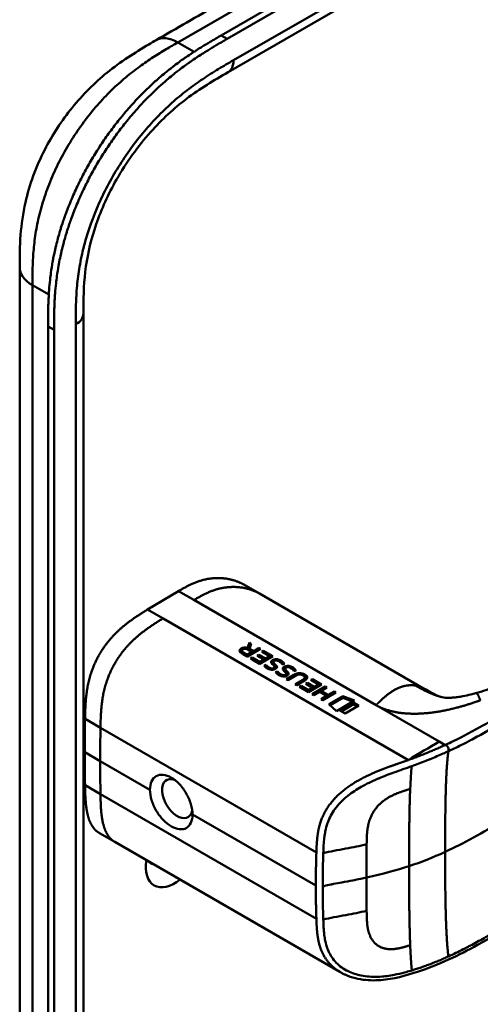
# Model space of a CAD drawing. Header units: millimetres. Extents: x 20 to 833, y 20 to 574.
# Tile 9 of 21: x 387 to 408, y 157 to 202. Entities that reach past the tile are written whole.
import ezdxf

# ---------------------------------------------------------------- set-up
doc = ezdxf.new("R2010")
doc.units = ezdxf.units.MM
doc.header["$LTSCALE"] = 2
doc.layers.add('Sichtbare Kanten(DIN)', color=7, linetype='Continuous', lineweight=50)
doc.layers.add('Sichtbare tangentiale Kanten(DIN)', color=7, linetype='Continuous', lineweight=50)

msp = doc.modelspace()

# ---------------------------------------------------------------- linework, layer by layer
at = {"layer": 'Sichtbare Kanten(DIN)'}
for p, q in [((396.053, 201.618), (441.003, 227.57)), ((441.277, 227.411), (396.327, 201.459)), ((437.352, 223.596), (396.361, 199.93)), ((396.361, 199.93), (396.361, 199.93)), ((386.821, 190.991), (386.821, 190.991)), ((389.738, 188.868), (389.738, 188.868)), ((389.738, 188.868), (389.738, 127)), ((388.122, 125.77), (388.122, 188.291)), ((388.397, 188.133), (388.397, 125.612)), ((397.797, 176.054), (397.09, 176.463)), ((392.68, 175.327), (394.094, 176.169)), ((397.797, 176.054), (405.315, 171.714)), ((392.68, 175.327), (393.387, 174.919)), ((393.387, 174.919), (404.621, 168.433)), ((397.252, 173.568), (397.337, 173.812)), ((397.255, 173.494), (397.338, 173.731)), ((397.337, 173.812), (397.338, 173.731)), ((397.337, 173.812), (397.427, 173.759)), ((397.338, 173.731), (397.404, 173.692)), ((397.427, 173.759), (397.346, 173.527)), ((397.245, 173.166), (396.971, 173.324)), ((396.99, 173.437), (396.991, 173.356)), ((397.053, 173.362), (397.238, 173.255)), ((397.054, 173.281), (397.239, 173.174)), ((397.238, 173.255), (397.45, 173.381)), ((397.238, 173.255), (397.239, 173.174)), ((397.239, 173.174), (397.452, 173.3)), ((397.841, 173.52), (397.245, 173.166)), ((397.252, 173.568), (397.253, 173.495)), ((397.45, 173.381), (397.265, 173.488)), ((397.346, 173.527), (397.347, 173.446)), ((397.346, 173.527), (397.523, 173.424)), ((397.347, 173.446), (397.524, 173.343)), ((397.45, 173.381), (397.452, 173.3)), ((397.523, 173.424), (397.762, 173.566)), ((397.523, 173.424), (397.524, 173.343)), ((397.524, 173.343), (397.763, 173.485)), ((397.693, 173.21), (397.765, 173.254)), ((397.994, 173.036), (397.693, 173.21)), ((397.762, 173.566), (397.841, 173.52)), ((397.762, 173.566), (397.763, 173.485)), ((397.762, 173.17), (397.767, 173.173)), ((397.763, 173.485), (397.772, 173.479)), ((397.765, 173.254), (398.067, 173.079)), ((397.765, 173.254), (397.767, 173.173)), ((397.767, 173.173), (398.068, 172.998)), ((398.41, 173.191), (397.813, 172.837)), ((397.915, 173.392), (397.988, 173.435)), ((398.258, 173.193), (397.915, 173.392)), ((397.985, 173.351), (397.989, 173.354)), ((397.988, 173.435), (398.41, 173.191)), ((397.988, 173.435), (397.989, 173.354)), ((397.989, 173.354), (398.341, 173.15)), ((398.067, 173.079), (398.258, 173.193)), ((398.258, 173.193), (398.26, 173.112)), ((397.396, 173.078), (397.469, 173.121)), ((397.813, 172.837), (397.396, 173.078)), ((397.466, 173.038), (397.47, 173.04)), ((397.469, 173.121), (397.47, 173.04)), ((397.469, 173.121), (397.808, 172.925)), ((397.47, 173.04), (397.809, 172.844)), ((397.808, 172.925), (397.994, 173.036)), ((397.808, 172.925), (397.809, 172.844)), ((397.809, 172.844), (397.995, 172.955)), ((397.994, 173.036), (397.995, 172.955)), ((398.011, 172.765), (398.102, 172.795)), ((398.061, 172.7), (398.103, 172.714)), ((398.067, 173.079), (398.068, 172.998)), ((398.068, 172.998), (398.26, 173.112)), ((398.102, 172.795), (398.103, 172.714)), ((398.441, 172.923), (398.442, 172.842)), ((398.441, 172.918), (398.442, 172.837)), ((398.476, 172.968), (398.473, 172.966)), ((398.491, 172.844), (398.492, 172.763)), ((398.492, 172.702), (398.491, 172.705)), ((398.522, 172.814), (398.523, 172.733)), ((398.329, 172.629), (398.334, 172.628)), ((398.494, 172.691), (398.495, 172.61)), ((398.541, 172.458), (398.632, 172.488)), ((398.591, 172.393), (398.634, 172.407)), ((398.632, 172.488), (398.634, 172.407)), ((398.859, 172.322), (398.865, 172.321)), ((398.971, 172.617), (398.972, 172.536)), ((398.972, 172.612), (398.973, 172.531)), ((399.006, 172.661), (399.004, 172.659)), ((399.022, 172.395), (399.021, 172.399)), ((399.022, 172.537), (399.023, 172.456)), ((399.025, 172.384), (399.026, 172.303)), ((399.032, 172.132), (399.375, 172.336)), ((399.053, 172.507), (399.054, 172.426)), ((399.102, 172.092), (399.376, 172.255)), ((399.459, 172.294), (399.111, 172.087)), ((399.806, 172.308), (399.804, 172.309)), ((399.111, 172.087), (399.032, 172.132)), ((399.435, 171.899), (399.783, 172.106)), ((399.514, 171.853), (399.435, 171.899)), ((399.505, 171.859), (399.784, 172.025)), ((399.857, 172.058), (399.514, 171.853)), ((399.632, 171.785), (399.705, 171.828)), ((399.705, 171.828), (400.044, 171.632)), ((399.705, 171.828), (399.706, 171.747)), ((399.881, 172.219), (399.882, 172.138)), ((399.929, 171.917), (400.002, 171.96)), ((400.231, 171.743), (399.929, 171.917)), ((399.999, 171.877), (400.003, 171.879)), ((400.002, 171.96), (400.003, 171.879)), ((400.002, 171.96), (400.303, 171.786)), ((400.003, 171.879), (400.304, 171.705)), ((400.646, 171.898), (400.05, 171.543)), ((400.152, 172.098), (400.225, 172.142)), ((400.495, 171.9), (400.152, 172.098)), ((400.215, 171.448), (400.811, 171.802)), ((400.222, 172.058), (400.226, 172.061)), ((400.225, 172.142), (400.646, 171.898)), ((400.225, 172.142), (400.226, 172.061)), ((400.226, 172.061), (400.578, 171.857)), ((400.303, 171.786), (400.495, 171.9)), ((400.304, 171.705), (400.496, 171.819)), ((400.495, 171.9), (400.496, 171.819)), ((400.811, 171.802), (400.89, 171.757)), ((400.811, 171.802), (400.812, 171.721)), ((400.05, 171.543), (399.632, 171.785)), ((399.702, 171.744), (399.706, 171.747)), ((399.706, 171.747), (400.045, 171.551)), ((400.044, 171.632), (400.231, 171.743)), ((400.044, 171.632), (400.045, 171.551)), ((400.045, 171.551), (400.232, 171.662)), ((400.293, 171.402), (400.215, 171.448)), ((400.231, 171.743), (400.232, 171.662)), ((400.285, 171.407), (400.812, 171.721)), ((400.553, 171.556), (400.293, 171.402)), ((400.303, 171.786), (400.304, 171.705)), ((400.877, 171.369), (400.553, 171.556)), ((400.618, 171.215), (400.877, 171.369)), ((400.89, 171.757), (400.627, 171.6)), ((400.627, 171.6), (400.952, 171.413)), ((400.627, 171.6), (400.628, 171.519)), ((400.628, 171.519), (400.953, 171.332)), ((401.293, 171.524), (400.696, 171.169)), ((400.812, 171.721), (400.821, 171.716)), ((400.877, 171.369), (400.878, 171.288)), ((400.952, 171.413), (401.214, 171.569)), ((400.952, 171.413), (400.953, 171.332)), ((400.953, 171.332), (401.215, 171.488)), ((400.982, 170.986), (401.61, 171.359)), ((401.214, 171.569), (401.293, 171.524)), ((401.214, 171.569), (401.215, 171.488)), ((401.215, 171.488), (401.224, 171.483)), ((401.61, 171.359), (402.148, 171.158)), ((401.61, 171.359), (401.611, 171.278)), ((407.697, 171.492), (407.697, 171.492)), ((400.696, 171.169), (400.618, 171.215)), ((400.688, 171.174), (400.878, 171.288)), ((401.331, 170.673), (400.982, 170.986)), ((401.037, 170.937), (401.611, 171.278)), ((402.148, 171.158), (401.331, 170.673)), ((401.487, 170.695), (402.112, 171.067)), ((401.556, 170.655), (402.113, 170.986)), ((401.611, 171.278), (402.065, 171.109)), ((402.35, 170.929), (401.725, 170.558)), ((402.112, 171.067), (402.113, 170.986)), ((402.112, 171.067), (402.35, 170.929)), ((402.113, 170.986), (402.281, 170.889)), ((401.725, 170.558), (401.487, 170.695)), ((401.519, 166.933), (401.519, 166.933)), ((391.176, 164.682), (390.469, 165.09)), ((391.176, 164.682), (401.486, 158.729)), ((400.703, 161.83), (400.703, 161.83)), ((401.486, 158.729), (401.486, 158.729))]:
    msp.add_line(p, q, dxfattribs=at)
for centre, major_axis, ratio, start_param, end_param in [((397.186, 173.232), (-0.314, 0.224), 0.867096, 5.088467, 5.919275), ((397.188, 173.151), (-0.314, 0.224), 0.867096, 5.753826, 5.919275), ((397.46, 173.415), (-0.47, 0.025), 0.306845, 5.8521, 6.824844), ((397.461, 173.334), (-0.47, 0.025), 0.306845, 0.02028, 0.541659), ((398.69, 172.683), (-0.239, 0.267), 0.619495, 5.625764, 6.147151), ((398.475, 172.698), (-0.0114, 0.0283), 0.581092, 4.323657, 4.631736), ((397.944, 173.16), (-0.482, 0.52), 0.283399, 2.674667, 2.735626), ((398.319, 172.817), (-0.167, 0.152), 0.729766, 2.233297, 2.693591), ((398.441, 172.894), (-0.514, 0.56), 0.272377, 2.69527, 2.754411), ((398.849, 172.512), (-0.167, 0.154), 0.73052, 2.242303, 2.700135), ((399.22, 172.376), (-0.239, 0.267), 0.619816, 5.625026, 6.146719), ((399.005, 172.391), (-0.0114, 0.0283), 0.581092, 4.323657, 4.631736), ((399.553, 171.299), (0.157, 1.112), 0.63156, 6.033796, 6.75226), ((399.554, 171.218), (0.157, 1.112), 0.63156, 0.331858, 0.469074), ((390.787, 171.788), (9.094, 0.433), 0.080576, 6.132809, 6.407742), ((399.554, 171.218), (0.157, 1.112), 0.63156, 6.033796, 6.131298), ((398.086, 172.148), (1.904, 0.072), 0.219647, 5.899786, 6.618126), ((398.087, 172.067), (1.904, 0.072), 0.219647, 0.091668, 0.33494), ((390.788, 171.707), (9.094, 0.433), 0.080576, 6.132809, 6.280449), ((450.165, 203.642), (-42.685, -73.933), 0.57735, 5.475963, 5.497787), ((450.171, 203.646), (-42.69, -73.941), 0.57735, 5.497783, 5.519608), ((394.037, 166.665), (0.492, -0.852), 0.57735, 2.535836, 6.884393), ((393.912, 164.302), (-0.93, -1.611), 0.57735, 5.305464, 7.260907), ((393.346, 164.629), (-0.53, -0.918), 0.57735, 6.086577, 6.479794)]:
    msp.add_ellipse(centre, major_axis=major_axis, ratio=ratio, start_param=start_param, end_param=end_param, dxfattribs=at)
for points, degree, knots in [([(393.064, 201.395), (394.007, 201.939), (394.95, 202.484), (397.024, 203.681), (398.155, 204.334), (400.644, 205.771), (402.002, 206.555), (404.989, 208.28), (406.618, 209.22), (410.202, 211.29), (412.157, 212.418), (416.458, 214.901), (418.804, 216.256), (423.966, 219.236), (426.781, 220.861), (431.082, 223.345), (432.568, 224.203), (434.055, 225.061)], 3, [0.000002, 0.000002, 0.000002, 0.000002, 1, 1, 2.2, 2.2, 3.64, 3.64, 5.368, 5.368, 7.4416, 7.4416, 9.92992, 9.92992, 12.915904, 12.915904, 14.492315, 14.492315, 14.492315, 14.492315]), ([(388.122, 188.291), (388.122, 188.389), (388.122, 188.584), (388.124, 188.831), (388.128, 189.08), (388.132, 189.282), (388.142, 189.537), (388.153, 189.743), (388.174, 190.055), (388.203, 190.372), (388.256, 190.803), (388.308, 191.131), (388.369, 191.463), (388.415, 191.686), (388.479, 191.966), (388.536, 192.192), (388.613, 192.475), (388.68, 192.703), (388.788, 193.044), (388.907, 193.386), (389.103, 193.899), (389.296, 194.352), (389.561, 194.913), (389.789, 195.355), (390.095, 195.899), (390.354, 196.324), (390.696, 196.843), (390.982, 197.246), (391.354, 197.732), (391.662, 198.107), (392.019, 198.511), (392.262, 198.77), (392.508, 199.02), (392.674, 199.182), (392.925, 199.419), (393.179, 199.646), (393.52, 199.934), (393.778, 200.139), (394.036, 200.334), (394.209, 200.46), (394.425, 200.612), (394.598, 200.729), (394.813, 200.871), (394.986, 200.982), (395.244, 201.142), (395.587, 201.348), (395.884, 201.52), (396.053, 201.618)], 3, [-0.9999979, -0.9999979, -0.9999979, -0.9999979, -0.9791648, -0.9583317, -0.9479152, -0.9270821, -0.9166655, -0.8958324, -0.8854159, -0.8541662, -0.8333331, -0.8020835, -0.791667, -0.7708339, -0.7604173, -0.7395842, -0.7291677, -0.7083346, -0.697918, -0.6666684, -0.6458353, -0.6041691, -0.583336, -0.5416699, -0.5208368, -0.4791706, -0.4583375, -0.4166713, -0.3958382, -0.354172, -0.3333389, -0.3020893, -0.2916727, -0.2708397, -0.2604231, -0.2291735, -0.2083404, -0.1770907, -0.1666742, -0.1458411, -0.1354246, -0.1145915, -0.1041749, -0.0833418, -0.0729253, -0.0416756, -0.0000095, -0.0000095, -0.0000095, -0.0000095]), ([(386.821, 190.991), (386.821, 191.465), (386.822, 191.967), (386.899, 192.966), (386.969, 193.466), (387.265, 194.774), (387.568, 195.604), (388.317, 197.061), (388.748, 197.718), (389.71, 198.905), (390.254, 199.445), (391.441, 200.416), (392.1, 200.833), (392.841, 201.266), (392.953, 201.331), (393.064, 201.395)], 3, [0, 0, 0, 0, 0.436896, 0.436896, 0.842838, 0.842838, 1.49715, 1.49715, 2.073353, 2.073353, 2.662039, 2.662039, 3.316728, 3.316728, 3.434626, 3.434626, 3.434626, 3.434626]), ([(396.327, 201.459), (396.158, 201.362), (395.861, 201.19), (395.518, 200.984), (395.26, 200.823), (395.088, 200.713), (394.872, 200.571), (394.699, 200.453), (394.483, 200.301), (394.311, 200.176), (394.052, 199.98), (393.794, 199.776), (393.453, 199.488), (393.199, 199.261), (392.948, 199.024), (392.782, 198.862), (392.536, 198.611), (392.293, 198.353), (391.936, 197.949), (391.628, 197.574), (391.256, 197.087), (390.97, 196.684), (390.629, 196.166), (390.369, 195.74), (390.063, 195.197), (389.835, 194.754), (389.571, 194.194), (389.377, 193.741), (389.181, 193.228), (389.063, 192.886), (388.954, 192.544), (388.888, 192.317), (388.81, 192.034), (388.754, 191.808), (388.69, 191.527), (388.644, 191.304), (388.582, 190.973), (388.53, 190.644), (388.477, 190.214), (388.448, 189.897), (388.427, 189.584), (388.416, 189.378), (388.407, 189.123), (388.402, 188.922), (388.398, 188.673), (388.397, 188.426), (388.397, 188.23), (388.397, 188.133)], 3, [0.0000095, 0.0000095, 0.0000095, 0.0000095, 0.0416756, 0.0729253, 0.0833418, 0.1041749, 0.1145915, 0.1354246, 0.1458411, 0.1666742, 0.1770907, 0.2083404, 0.2291735, 0.2604231, 0.2708397, 0.2916727, 0.3020893, 0.3333389, 0.354172, 0.3958382, 0.4166713, 0.4583375, 0.4791706, 0.5208368, 0.5416699, 0.583336, 0.6041691, 0.6458353, 0.6666684, 0.697918, 0.7083346, 0.7291677, 0.7395842, 0.7604173, 0.7708339, 0.791667, 0.8020835, 0.8333331, 0.8541662, 0.8854159, 0.8958324, 0.9166655, 0.9270821, 0.9479152, 0.9583317, 0.9791648, 0.9999979, 0.9999979, 0.9999979, 0.9999979]), ([(396.361, 199.93), (395.713, 199.556), (395.081, 199.182), (393.896, 198.282), (393.336, 197.772), (392.241, 196.547), (391.701, 195.798), (390.879, 194.354), (390.559, 193.652), (390.098, 192.31), (389.943, 191.656), (389.76, 190.379), (389.74, 189.755), (389.738, 189.041), (389.738, 188.955), (389.738, 188.868)], 3, [0, 0, 0, 0, 0.687972, 0.687972, 1.303815, 1.303815, 1.980815, 1.980815, 2.549977, 2.549977, 3.091619, 3.091619, 3.672364, 3.672364, 3.752207, 3.752207, 3.752207, 3.752207]), ([(386.821, 129.122), (386.821, 140.009), (386.821, 150.896), (386.821, 171.518), (386.821, 181.254), (386.821, 190.991)], 3, [0, 0, 0, 0, 10, 10, 18.943141, 18.943141, 18.943141, 18.943141]), ([(448.329, 185.791), (448.329, 185.791), (448.329, 185.79), (448.329, 185.789), (448.33, 185.789), (448.33, 185.788), (448.33, 185.787), (448.33, 185.786), (448.33, 185.785), (448.331, 185.784), (448.331, 185.783), (448.331, 185.78), (448.331, 185.779), (448.332, 185.775), (448.332, 185.773), (448.334, 185.766), (448.334, 185.762), (448.337, 185.748), (448.338, 185.739), (448.344, 185.704), (448.347, 185.68), (448.36, 185.585), (448.366, 185.518), (448.38, 185.251), (448.364, 185.059), (448.25, 184.499), (448.079, 184.14), (447.562, 183.43), (447.191, 183.078), (446.223, 182.34), (445.588, 181.966), (443.395, 180.687), (441.834, 179.78), (435.592, 176.145), (430.911, 173.419), (422.719, 168.648), (419.208, 166.603), (413.063, 163.026), (410.498, 161.455), (406.937, 159.501), (406.026, 159.057), (404.494, 158.555), (403.929, 158.401), (403.046, 158.331), (402.732, 158.339), (402.269, 158.417), (402.111, 158.457), (401.879, 158.538), (401.801, 158.569), (401.686, 158.622), (401.648, 158.641), (401.589, 158.671), (401.57, 158.682), (401.54, 158.698), (401.53, 158.704), (401.514, 158.713), (401.509, 158.716), (401.5, 158.721), (401.498, 158.722), (401.493, 158.725), (401.492, 158.726), (401.489, 158.727), (401.487, 158.728), (401.486, 158.729)], 3, [0, 0, 0, 0, 0.000812, 0.000812, 0.001159, 0.001159, 0.001709, 0.001709, 0.00226, 0.00226, 0.00297, 0.00297, 0.004051, 0.004051, 0.005946, 0.005946, 0.009784, 0.009784, 0.018899, 0.018899, 0.044942, 0.044942, 0.123041, 0.123041, 0.357876, 0.357876, 0.819393, 0.819393, 1.341428, 1.341428, 2.016287, 2.016287, 3.678544, 3.678544, 8.665313, 8.665313, 12.405389, 12.405389, 15.210451, 15.210451, 16.085372, 16.085372, 16.55485, 16.55485, 16.809473, 16.809473, 16.944798, 16.944798, 17.014076, 17.014076, 17.049094, 17.049094, 17.066817, 17.066817, 17.075861, 17.075861, 17.080537, 17.080537, 17.082986, 17.082986, 17.084274, 17.084274, 17.085621, 17.085621, 17.085621, 17.085621]), ([(397.09, 176.463), (396.925, 176.558), (396.399, 176.787), (395.775, 176.853), (395.1, 176.742), (394.546, 176.43), (394.094, 176.169)], 5, [0.4967795, 0.4967795, 0.4967795, 0.4967795, 0.4967795, 0.4967795, 0.6666667, 1, 1, 1, 1, 1, 1]), ([(407.697, 171.492), (408.019, 171.58), (408.325, 171.686), (409.043, 171.964), (409.444, 172.146), (410.687, 172.761), (411.449, 173.236), (412.255, 173.697)], 3, [0, 0, 0, 0, 0.257742, 0.257742, 0.636588, 0.636588, 1.488142, 1.488142, 1.488142, 1.488142]), ([(399.804, 172.309), (399.794, 172.315), (399.784, 172.32), (399.752, 172.335), (399.729, 172.342), (399.682, 172.351), (399.66, 172.353), (399.613, 172.351), (399.59, 172.347), (399.527, 172.33), (399.49, 172.312), (399.459, 172.294)], 3, [-0.09871822, -0.09871822, -0.09871822, -0.09871822, -0.08841169, -0.08841169, -0.06862142, -0.06862142, -0.05132957, -0.05132957, -0.03330955, -0.03330955, 0, 0, 0, 0]), ([(405.324, 171.709), (405.446, 171.639), (405.553, 171.577), (405.744, 171.474), (405.826, 171.434), (406.006, 171.355), (406.087, 171.328), (406.173, 171.307)], 3, [0, 0, 0, 0, 0.1284427, 0.1284427, 0.2652531, 0.2652531, 0.4733811, 0.4733811, 0.4733811, 0.4733811]), ([(406.173, 171.307), (406.241, 171.291), (406.259, 171.288), (406.336, 171.282), (406.368, 171.28), (406.442, 171.28), (406.474, 171.28), (406.558, 171.283), (406.615, 171.287), (406.736, 171.298), (406.8, 171.305), (406.947, 171.326), (407.032, 171.34), (407.24, 171.379), (407.364, 171.407), (407.557, 171.454), (407.627, 171.473), (407.697, 171.492)], 3, [0, 0, 0, 0, 0.1743179, 0.1743179, 0.2462745, 0.2462745, 0.2848204, 0.2848204, 0.3367602, 0.3367602, 0.387016, 0.387016, 0.4510804, 0.4510804, 0.5461058, 0.5461058, 0.6016777, 0.6016777, 0.6016777, 0.6016777]), ([(392.785, 167.066), (392.785, 167.066), (392.785, 167.066), (392.785, 167.207), (392.81, 167.343), (392.912, 167.562), (392.989, 167.645), (393.164, 167.743), (393.274, 167.766), (393.515, 167.741), (393.645, 167.694), (393.766, 167.624), (393.888, 167.554), (394.017, 167.451), (394.255, 167.199), (394.364, 167.05), (394.535, 166.751), (394.609, 166.581), (394.708, 166.247), (394.732, 166.082), (394.732, 165.942), (394.732, 165.942), (394.732, 165.942)], 3, [1.55009, 1.55009, 1.55009, 1.55009, 1.550123, 1.550123, 1.679687, 1.679687, 1.809251, 1.809251, 1.938041, 1.938041, 2.066832, 2.066832, 2.066832, 2.195892, 2.195892, 2.324951, 2.324951, 2.454246, 2.454246, 2.58354, 2.58354, 2.583573, 2.583573, 2.583573, 2.583573]), ([(392.785, 167.066), (392.785, 166.925), (392.81, 166.761), (392.912, 166.428), (392.989, 166.259), (393.164, 165.962), (393.274, 165.815), (393.515, 165.565), (393.645, 165.463), (393.888, 165.323), (394.017, 165.275), (394.255, 165.249), (394.364, 165.271), (394.535, 165.367), (394.609, 165.449), (394.708, 165.665), (394.732, 165.801), (394.732, 165.942)], 3, [-1.550092, -1.550092, -1.550092, -1.550092, -1.420561, -1.420561, -1.290997, -1.290997, -1.162206, -1.162206, -1.033415, -1.033415, -0.904355, -0.904355, -0.775296, -0.775296, -0.646001, -0.646001, -0.51674, -0.51674, -0.51674, -0.51674])]:
    msp.add_open_spline(points, degree=degree, knots=knots, dxfattribs=at)
for points, degree in [([(392.68, 175.327), (391.558, 174.635), (390.653, 174.02), (389.883, 172.7), (389.838, 171.63), (389.813, 170.32)], 5), ([(396.971, 173.324), (396.882, 173.379), (396.834, 173.463), (396.962, 173.539)], 3), ([(396.896, 173.396), (396.907, 173.417), (396.929, 173.438), (396.963, 173.458)], 3), ([(397.265, 173.488), (397.209, 173.521), (397.123, 173.549), (397.036, 173.498)], 3), ([(398.028, 172.737), (398.022, 172.745), (398.011, 172.765), (398.011, 172.765)], 3), ([(398.11, 172.658), (398.084, 172.677), (398.05, 172.707), (398.028, 172.737)], 3), ([(398.102, 172.795), (398.102, 172.795), (398.145, 172.741), (398.167, 172.72)], 3), ([(398.103, 172.714), (398.103, 172.714), (398.146, 172.66), (398.168, 172.639)], 3), ([(398.167, 172.72), (398.206, 172.681), (398.251, 172.654), (398.308, 172.635)], 3), ([(398.333, 172.921), (398.329, 172.945), (398.341, 172.97), (398.374, 172.996)], 3), ([(398.42, 172.79), (398.361, 172.845), (398.338, 172.883), (398.333, 172.921)], 3), ([(398.344, 172.883), (398.352, 172.894), (398.362, 172.905), (398.375, 172.915)], 3), ([(398.374, 172.996), (398.426, 173.036), (398.506, 173.059), (398.612, 173.045)], 3), ([(398.375, 172.915), (398.397, 172.932), (398.425, 172.946), (398.458, 172.955)], 3), ([(398.491, 172.705), (398.482, 172.727), (398.46, 172.754), (398.42, 172.79)], 3), ([(398.421, 172.628), (398.464, 172.639), (398.496, 172.666), (398.494, 172.693)], 3), ([(398.473, 172.966), (398.448, 172.951), (398.439, 172.938), (398.441, 172.918)], 3), ([(398.441, 172.918), (398.445, 172.899), (398.461, 172.875), (398.491, 172.844)], 3), ([(398.442, 172.842), (398.442, 172.841), (398.442, 172.839), (398.442, 172.837)], 3), ([(398.442, 172.837), (398.446, 172.818), (398.462, 172.794), (398.492, 172.763)], 3), ([(398.491, 172.844), (398.496, 172.84), (398.522, 172.815), (398.522, 172.814)], 3), ([(398.492, 172.763), (398.497, 172.759), (398.523, 172.734), (398.523, 172.733)], 3), ([(398.522, 172.814), (398.561, 172.779), (398.582, 172.751), (398.595, 172.725)], 3), ([(398.523, 172.733), (398.559, 172.7), (398.58, 172.674), (398.593, 172.65)], 3), ([(398.595, 172.725), (398.615, 172.685), (398.607, 172.642), (398.54, 172.603)], 3), ([(398.778, 172.892), (398.723, 172.941), (398.665, 172.974), (398.602, 172.985)], 3), ([(398.612, 173.045), (398.672, 173.037), (398.729, 173.017), (398.785, 172.984)], 3), ([(398.724, 172.934), (398.745, 172.926), (398.766, 172.916), (398.787, 172.903)], 3), ([(398.846, 172.801), (398.846, 172.801), (398.825, 172.851), (398.778, 172.892)], 3), ([(398.785, 172.984), (398.803, 172.974), (398.82, 172.963), (398.838, 172.951)], 3), ([(398.787, 172.903), (398.804, 172.893), (398.821, 172.882), (398.839, 172.87)], 3), ([(398.838, 172.951), (398.9, 172.907), (398.936, 172.848), (398.941, 172.836)], 3), ([(398.839, 172.87), (398.861, 172.854), (398.88, 172.836), (398.896, 172.82)], 3), ([(398.941, 172.836), (398.935, 172.834), (398.846, 172.801), (398.846, 172.801)], 3), ([(398.904, 172.689), (398.956, 172.729), (399.036, 172.752), (399.142, 172.738)], 3), ([(399.142, 172.738), (399.203, 172.73), (399.26, 172.71), (399.316, 172.678)], 3), ([(398.293, 172.572), (398.224, 172.589), (398.169, 172.614), (398.11, 172.658)], 3), ([(398.168, 172.639), (398.185, 172.621), (398.204, 172.606), (398.225, 172.593)], 3), ([(398.506, 172.586), (398.452, 172.562), (398.374, 172.551), (398.293, 172.572)], 3), ([(398.477, 172.575), (398.489, 172.586), (398.496, 172.598), (398.495, 172.61)], 3), ([(398.54, 172.603), (398.519, 172.591), (398.513, 172.589), (398.506, 172.586)], 3), ([(398.559, 172.43), (398.553, 172.439), (398.541, 172.458), (398.541, 172.458)], 3), ([(398.64, 172.352), (398.615, 172.371), (398.58, 172.401), (398.559, 172.43)], 3), ([(398.632, 172.488), (398.632, 172.488), (398.676, 172.434), (398.697, 172.413)], 3), ([(398.634, 172.407), (398.634, 172.407), (398.677, 172.353), (398.698, 172.332)], 3), ([(398.823, 172.265), (398.754, 172.283), (398.7, 172.307), (398.64, 172.352)], 3), ([(398.697, 172.413), (398.736, 172.375), (398.782, 172.347), (398.839, 172.328)], 3), ([(398.698, 172.332), (398.716, 172.315), (398.735, 172.3), (398.755, 172.287)], 3), ([(399.036, 172.279), (398.983, 172.255), (398.904, 172.244), (398.823, 172.265)], 3), ([(398.863, 172.614), (398.86, 172.639), (398.872, 172.664), (398.904, 172.689)], 3), ([(398.951, 172.483), (398.892, 172.538), (398.869, 172.576), (398.863, 172.614)], 3), ([(398.875, 172.576), (398.882, 172.587), (398.892, 172.597), (398.905, 172.608)], 3), ([(398.905, 172.608), (398.928, 172.625), (398.955, 172.639), (398.988, 172.649)], 3), ([(399.021, 172.399), (399.013, 172.42), (398.99, 172.447), (398.951, 172.483)], 3), ([(398.952, 172.321), (398.995, 172.332), (399.027, 172.36), (399.025, 172.386)], 3), ([(399.004, 172.659), (398.978, 172.644), (398.969, 172.631), (398.972, 172.612)], 3), ([(398.972, 172.612), (398.975, 172.592), (398.992, 172.568), (399.022, 172.537)], 3), ([(398.972, 172.536), (398.972, 172.534), (398.973, 172.532), (398.973, 172.531)], 3), ([(398.973, 172.531), (398.977, 172.511), (398.993, 172.487), (399.023, 172.456)], 3), ([(399.008, 172.268), (399.019, 172.279), (399.026, 172.291), (399.026, 172.303)], 3), ([(399.022, 172.537), (399.026, 172.533), (399.052, 172.508), (399.053, 172.507)], 3), ([(399.023, 172.456), (399.027, 172.452), (399.054, 172.427), (399.054, 172.426)], 3), ([(399.071, 172.296), (399.05, 172.284), (399.044, 172.282), (399.036, 172.279)], 3), ([(399.053, 172.507), (399.091, 172.472), (399.113, 172.444), (399.126, 172.418)], 3), ([(399.054, 172.426), (399.09, 172.393), (399.111, 172.367), (399.124, 172.343)], 3), ([(399.126, 172.418), (399.145, 172.379), (399.138, 172.335), (399.071, 172.296)], 3), ([(399.308, 172.586), (399.253, 172.634), (399.196, 172.667), (399.132, 172.678)], 3), ([(399.254, 172.628), (399.275, 172.619), (399.296, 172.609), (399.317, 172.597)], 3), ([(399.376, 172.494), (399.376, 172.494), (399.355, 172.544), (399.308, 172.586)], 3), ([(399.316, 172.678), (399.334, 172.668), (399.35, 172.656), (399.368, 172.644)], 3), ([(399.317, 172.597), (399.335, 172.587), (399.351, 172.575), (399.369, 172.563)], 3), ([(399.368, 172.644), (399.431, 172.6), (399.467, 172.541), (399.471, 172.53)], 3), ([(399.369, 172.563), (399.392, 172.547), (399.411, 172.53), (399.426, 172.513)], 3), ([(399.471, 172.53), (399.466, 172.528), (399.376, 172.494), (399.376, 172.494)], 3), ([(406.035, 169.275), (405.563, 169.003), (405.092, 168.724), (404.621, 168.433)], 3), ([(389.813, 167.277), (389.825, 166.634), (389.843, 166.057), (389.955, 165.588), (390.168, 165.264), (390.469, 165.09)], 5)]:
    msp.add_open_spline(points, degree=degree, dxfattribs=at)
at = {"layer": 'Sichtbare tangentiale Kanten(DIN)'}
for p, q in [((394.064, 201.296), (435.055, 224.962)), ((396.61, 200.479), (437.6, 224.145)), ((396.327, 201.459), (396.053, 201.618)), ((394.807, 200.867), (394.064, 201.296)), ((392.974, 200.641), (392.974, 200.641)), ((390.857, 198.934), (390.857, 198.934)), ((387.433, 191.451), (387.433, 191.451)), ((388.153, 189.743), (387.407, 190.174)), ((388.397, 188.133), (388.122, 188.291)), ((389.387, 126.51), (389.387, 188.378)), ((394.801, 175.761), (394.094, 176.169)), ((403.142, 170.945), (394.801, 175.761)), ((396.962, 173.539), (396.963, 173.458)), ((397.053, 173.362), (397.054, 173.281)), ((398.167, 172.72), (398.168, 172.639)), ((398.374, 172.996), (398.375, 172.915)), ((398.595, 172.725), (398.596, 172.655)), ((398.612, 173.045), (398.613, 172.983)), ((398.785, 172.984), (398.787, 172.903)), ((398.838, 172.951), (398.839, 172.87)), ((399.142, 172.738), (399.143, 172.676)), ((398.308, 172.635), (398.309, 172.568)), ((398.329, 172.629), (398.33, 172.564)), ((398.334, 172.628), (398.335, 172.563)), ((398.421, 172.628), (398.422, 172.563)), ((398.697, 172.413), (398.698, 172.332)), ((398.839, 172.328), (398.84, 172.261)), ((398.859, 172.322), (398.86, 172.257)), ((398.865, 172.321), (398.865, 172.257)), ((398.904, 172.689), (398.905, 172.608)), ((398.952, 172.321), (398.952, 172.256)), ((399.126, 172.418), (399.127, 172.348)), ((399.316, 172.678), (399.317, 172.597)), ((399.368, 172.644), (399.369, 172.563)), ((399.375, 172.336), (399.376, 172.255)), ((399.878, 172.353), (399.879, 172.272)), ((399.783, 172.106), (399.784, 172.025)), ((403.142, 170.945), (406.035, 169.275)), ((389.813, 170.32), (390.52, 169.911)), ((390.52, 169.911), (400.406, 164.204)), ((406.035, 169.275), (406.304, 169.12)), ((390.506, 168.382), (389.799, 168.79)), ((406.453, 168.836), (406.451, 168.835)), ((392.785, 167.066), (390.506, 168.382)), ((390.52, 166.869), (389.813, 167.277)), ((390.52, 166.869), (400.406, 161.161)), ((400.38, 162.681), (394.732, 165.942)), ((402.708, 164.567), (402.708, 164.569)), ((402.708, 161.524), (402.708, 161.521))]:
    msp.add_line(p, q, dxfattribs=at)
for centre, major_axis, ratio, start_param, end_param in [((450.872, 203.234), (-42.685, -73.933), 0.57735, 5.475963, 5.497789), ((450.878, 203.238), (-42.69, -73.941), 0.57735, 5.497785, 5.519608), ((402.763, 162.804), (-0.004, 3.508), 0.017337, 1.044244, 1.500022), ((402.763, 163.17), (-0.002, -3.501), 0.017405, 4.745995, 5.201711)]:
    msp.add_ellipse(centre, major_axis=major_axis, ratio=ratio, start_param=start_param, end_param=end_param, dxfattribs=at)
for points, degree, knots in [([(394.064, 201.296), (393.887, 201.193), (393.705, 201.089), (393.523, 200.98), (393.328, 200.864), (393.133, 200.744), (392.937, 200.618), (392.731, 200.484), (392.524, 200.343), (392.319, 200.194), (392.104, 200.037), (391.89, 199.87), (391.678, 199.692), (391.456, 199.506), (391.237, 199.308), (391.023, 199.1), (390.802, 198.883), (390.586, 198.655), (390.378, 198.417), (390.165, 198.174), (389.96, 197.92), (389.763, 197.656), (389.565, 197.389), (389.376, 197.113), (389.195, 196.826), (389.015, 196.539), (388.845, 196.242), (388.69, 195.942), (388.532, 195.64), (388.389, 195.333), (388.26, 195.025), (388.131, 194.717), (388.017, 194.407), (387.919, 194.099), (387.822, 193.792), (387.74, 193.488), (387.673, 193.19), (387.607, 192.894), (387.556, 192.608), (387.518, 192.327), (387.481, 192.057), (387.455, 191.791), (387.438, 191.527), (387.422, 191.284), (387.414, 191.043), (387.41, 190.805), (387.407, 190.591), (387.407, 190.379), (387.407, 190.174)], 3, [0, 0, 0, 0, 0.189483, 0.189483, 0.189483, 0.390488, 0.390488, 0.390488, 0.603341, 0.603341, 0.603341, 0.827847, 0.827847, 0.827847, 1.063028, 1.063028, 1.063028, 1.306916, 1.306916, 1.306916, 1.556493, 1.556493, 1.556493, 1.807928, 1.807928, 1.807928, 2.059373, 2.059373, 2.059373, 2.31343, 2.31343, 2.31343, 2.568298, 2.568298, 2.568298, 2.821899, 2.821899, 2.821899, 3.074612, 3.074612, 3.074612, 3.317553, 3.317553, 3.317553, 3.540814, 3.540814, 3.540814, 3.741293, 3.741293, 3.741293, 3.741293]), ([(440.191, 201.341), (440.193, 201.34), (440.195, 201.339), (440.198, 201.337), (440.282, 201.288), (440.365, 201.24), (440.448, 201.192), (440.532, 201.145), (440.613, 201.098), (440.696, 201.05), (440.778, 201.002), (440.861, 200.955), (440.946, 200.907), (441.03, 200.858), (441.115, 200.809), (441.203, 200.759), (441.246, 200.734), (441.291, 200.708), (441.335, 200.683), (441.38, 200.657), (441.424, 200.631), (441.47, 200.605), (441.56, 200.554), (441.652, 200.501), (441.745, 200.448), (441.837, 200.394), (441.93, 200.341), (442.022, 200.288), (442.114, 200.235), (442.206, 200.183), (442.296, 200.131), (442.386, 200.08), (442.475, 200.029), (442.562, 199.979), (442.649, 199.929), (442.735, 199.88), (442.82, 199.831), (442.905, 199.783), (442.989, 199.735), (443.072, 199.687), (443.156, 199.639), (443.239, 199.591), (443.323, 199.543), (443.406, 199.496), (443.49, 199.448), (443.574, 199.399), (443.658, 199.351), (443.743, 199.303), (443.828, 199.254), (443.913, 199.205), (443.999, 199.156), (444.085, 199.107), (444.171, 199.058), (444.257, 199.008), (444.344, 198.959), (445.36, 198.377), (446.332, 197.816), (447.071, 197.112), (447.586, 196.621), (447.968, 196.058), (448.1, 195.489), (448.255, 194.821), (448.076, 194.149), (447.607, 193.534), (447.169, 192.959), (446.496, 192.453), (445.752, 191.987), (445.142, 191.605), (444.491, 191.239), (443.852, 190.867), (441.007, 189.209), (438.148, 187.545), (435.297, 185.885), (430.535, 183.112), (425.768, 180.336), (421.005, 177.563), (418.624, 176.176), (416.241, 174.788), (413.859, 173.401), (412.668, 172.708), (411.478, 172.015), (410.287, 171.321), (409.536, 170.884), (408.79, 170.441), (408.033, 170.013), (407.588, 169.762), (407.14, 169.52), (406.665, 169.29), (406.553, 169.236), (406.442, 169.183), (406.325, 169.129)], 3, [0, 0, 0, 0, 0.002518, 0.002518, 0.002518, 0.094944, 0.094944, 0.094944, 0.18737, 0.18737, 0.18737, 0.279796, 0.279796, 0.279796, 0.372222, 0.372222, 0.372222, 0.418434, 0.418434, 0.418434, 0.464647, 0.464647, 0.464647, 0.557073, 0.557073, 0.557073, 0.649499, 0.649499, 0.649499, 0.741925, 0.741925, 0.741925, 0.834351, 0.834351, 0.834351, 0.926776, 0.926776, 0.926776, 1.019202, 1.019202, 1.019202, 1.111628, 1.111628, 1.111628, 1.204054, 1.204054, 1.204054, 1.29648, 1.29648, 1.29648, 1.388905, 1.388905, 1.388905, 1.481331, 1.481331, 1.481331, 2.571552, 2.571552, 2.571552, 3.331424, 3.331424, 3.331424, 4.2235, 4.2235, 4.2235, 5.055186, 5.055186, 5.055186, 5.737675, 5.737675, 5.737675, 8.775646, 8.775646, 8.775646, 13.850256, 13.850256, 13.850256, 16.38756, 16.38756, 16.38756, 17.656213, 17.656213, 17.656213, 18.455338, 18.455338, 18.455338, 18.924865, 18.924865, 18.924865, 19.034762, 19.034762, 19.034762, 19.034762]), ([(389.387, 188.378), (389.387, 188.639), (389.387, 189.177), (389.427, 190.028), (389.532, 190.913), (389.778, 192.129), (390.297, 193.692), (391.24, 195.521), (392.426, 197.176), (393.551, 198.34), (394.489, 199.117), (395.202, 199.629), (395.916, 200.079), (396.382, 200.348), (396.61, 200.479)], 3, [18.388359, 18.388359, 18.388359, 18.388359, 18.631862, 18.875363, 19.118865, 19.362366, 19.849368, 20.336371, 20.823374, 21.310376, 21.553877, 21.797379, 22.04088, 22.284383, 22.284383, 22.284383, 22.284383]), ([(397.797, 176.054), (397.632, 176.15), (397.106, 176.379), (396.482, 176.445), (395.807, 176.334), (395.253, 176.022), (394.801, 175.761)], 5, [0.4967795, 0.4967795, 0.4967795, 0.4967795, 0.4967795, 0.4967795, 0.6666667, 1, 1, 1, 1, 1, 1]), ([(404.94, 171.843), (405.015, 171.801), (405.165, 171.716), (405.386, 171.595), (405.625, 171.481), (405.878, 171.388), (406.058, 171.335), (406.158, 171.311), (406.173, 171.307)], 5, [0, 0, 0, 0, 0, 0, 0.1666667, 0.3333333, 0.5, 0.5289934, 0.5289934, 0.5289934, 0.5289934, 0.5289934, 0.5289934]), ([(407.697, 171.492), (407.716, 171.497), (407.756, 171.491), (407.798, 171.445), (407.843, 171.351), (407.889, 171.228), (407.912, 171.166)], 5, [0.5016416, 0.5016416, 0.5016416, 0.5016416, 0.5016416, 0.5016416, 0.75, 1, 1, 1, 1, 1, 1]), ([(409.027, 170.218), (408.981, 170.191), (408.934, 170.164), (408.888, 170.137), (408.83, 170.104), (408.774, 170.071), (408.711, 170.035), (408.599, 169.97), (408.5, 169.913), (408.405, 169.858), (408.397, 169.853), (408.388, 169.848), (408.379, 169.843), (408.278, 169.786), (408.184, 169.732), (408.087, 169.678), (407.983, 169.619), (407.879, 169.561), (407.773, 169.504), (407.668, 169.446), (407.562, 169.389), (407.458, 169.334), (407.427, 169.317), (407.395, 169.301), (407.363, 169.284), (407.286, 169.243), (407.209, 169.204), (407.131, 169.164), (407.019, 169.108), (406.908, 169.052), (406.795, 168.998), (406.682, 168.943), (406.567, 168.889), (406.453, 168.836)], 3, [0, 0, 0, 0, 0.0493687, 0.0493687, 0.0493687, 0.1101418, 0.1101418, 0.1101418, 0.2201433, 0.2201433, 0.2201433, 0.2290985, 0.2290985, 0.2290985, 0.3299892, 0.3299892, 0.3299892, 0.4391613, 0.4391613, 0.4391613, 0.5480388, 0.5480388, 0.5480388, 0.5800984, 0.5800984, 0.5800984, 0.6576871, 0.6576871, 0.6576871, 0.7681813, 0.7681813, 0.7681813, 0.8792555, 0.8792555, 0.8792555, 0.8792555]), ([(406.304, 169.12), (406.244, 169.092), (406.172, 169.06), (406.043, 169.002), (405.977, 168.973), (405.843, 168.915), (405.777, 168.887), (405.642, 168.83), (405.574, 168.802), (405.437, 168.746), (405.369, 168.718), (405.231, 168.664), (405.162, 168.636), (405.022, 168.583), (404.952, 168.556), (404.81, 168.503), (404.739, 168.476), (404.652, 168.445), (404.636, 168.439), (404.621, 168.433)], 3, [0, 0, 0, 0, 0.0622178, 0.0622178, 0.1250937, 0.1250937, 0.1879696, 0.1879696, 0.2508455, 0.2508455, 0.3137214, 0.3137214, 0.3765973, 0.3765973, 0.4394731, 0.4394731, 0.502349, 0.502349, 0.5158954, 0.5158954, 0.5158954, 0.5158954]), ([(406.325, 169.129), (406.391, 169.081), (406.443, 169.027), (406.456, 168.956), (406.463, 168.918), (406.459, 168.879), (406.453, 168.836)], 3, [0, 0, 0, 0, 0.650419, 0.650419, 0.650419, 1, 1, 1, 1]), ([(406.451, 168.835), (406.446, 168.833), (406.44, 168.83), (406.434, 168.828), (406.361, 168.794), (406.284, 168.76), (406.212, 168.728), (406.026, 168.645), (405.825, 168.559), (405.625, 168.477), (405.608, 168.47), (405.59, 168.463), (405.572, 168.456), (405.52, 168.435), (405.469, 168.414), (405.417, 168.393), (405.209, 168.31), (404.995, 168.229), (404.777, 168.15)], 3, [0, 0, 0, 0, 0.0053162, 0.0053162, 0.0053162, 0.0755048, 0.0755048, 0.0755048, 0.2568405, 0.2568405, 0.2568405, 0.2725259, 0.2725259, 0.2725259, 0.3194664, 0.3194664, 0.3194664, 0.5075707, 0.5075707, 0.5075707, 0.5075707]), ([(404.621, 168.433), (404.621, 168.433), (404.471, 168.38), (404.167, 168.274), (403.706, 168.114), (403.088, 167.885), (402.292, 167.513), (401.544, 167.018), (400.932, 166.383), (400.562, 165.657), (400.452, 165.069), (400.421, 164.634), (400.411, 164.349), (400.406, 164.205), (400.406, 164.204)], 5, [0, 0, 0, 0, 0, 0, 0.000234, 0.217926, 0.435619, 0.653311, 0.871004, 1.088696, 1.306388, 1.524081, 1.741773, 1.743874, 1.743874, 1.743874, 1.743874, 1.743874, 1.743874]), ([(404.777, 168.15), (404.511, 168.053), (404.236, 167.96), (403.959, 167.86), (403.729, 167.777), (403.497, 167.69), (403.265, 167.593), (403.246, 167.585), (403.226, 167.577), (403.206, 167.568), (403.077, 167.514), (402.949, 167.456), (402.825, 167.395), (402.701, 167.335), (402.581, 167.273), (402.461, 167.205), (402.355, 167.145), (402.25, 167.081), (402.149, 167.013), (402.048, 166.946), (401.953, 166.877), (401.86, 166.804), (401.836, 166.785), (401.812, 166.765), (401.788, 166.745), (401.686, 166.66), (401.589, 166.57), (401.5, 166.476), (401.412, 166.383), (401.33, 166.286), (401.258, 166.186), (401.189, 166.09), (401.127, 165.992), (401.072, 165.89), (401.018, 165.788), (400.97, 165.683), (400.929, 165.57), (400.926, 165.562), (400.923, 165.554), (400.92, 165.547), (400.878, 165.427), (400.842, 165.299), (400.814, 165.162), (400.796, 165.074), (400.782, 164.991), (400.771, 164.902), (400.769, 164.89), (400.768, 164.879), (400.767, 164.869), (400.754, 164.761), (400.744, 164.65), (400.737, 164.535), (400.73, 164.42), (400.726, 164.333), (400.721, 164.171)], 3, [0, 0, 0, 0, 0.230762, 0.230762, 0.230762, 0.423227, 0.423227, 0.423227, 0.439515, 0.439515, 0.439515, 0.543734, 0.543734, 0.543734, 0.647952, 0.647952, 0.647952, 0.739173, 0.739173, 0.739173, 0.830393, 0.830393, 0.830393, 0.854195, 0.854195, 0.854195, 0.956483, 0.956483, 0.956483, 1.058772, 1.058772, 1.058772, 1.157514, 1.157514, 1.157514, 1.256255, 1.256255, 1.256255, 1.263482, 1.263482, 1.263482, 1.383867, 1.383867, 1.383867, 1.461303, 1.461303, 1.461303, 1.471606, 1.471606, 1.471606, 1.578168, 1.578168, 1.578168, 1.684731, 1.684731, 1.684731, 1.684731]), ([(402.708, 164.569), (402.71, 164.739), (402.714, 165.185), (402.782, 165.69), (403.079, 166.329), (403.664, 166.745), (404.142, 166.936), (404.453, 167.028), (404.702, 167.115)], 5, [0, 0, 0, 0, 0, 0, 0.2491944, 0.4991944, 0.7491944, 0.9991944, 0.9991944, 0.9991944, 0.9991944, 0.9991944, 0.9991944]), ([(406.3, 164.223), (406.727, 164.419), (407.143, 164.63), (407.597, 164.877), (408.05, 165.125), (408.463, 165.366), (408.876, 165.606)], 3, [0, 0, 0, 0, 0.4403832, 0.4403832, 0.4403832, 0.8807664, 0.8807664, 0.8807664, 0.8807664]), ([(400.406, 164.204), (400.406, 164.204), (400.405, 164.166), (400.402, 164.09), (400.399, 163.976), (400.395, 163.822), (400.39, 163.633), (400.387, 163.441), (400.384, 163.252), (400.382, 163.061), (400.381, 162.909), (400.381, 162.795), (400.38, 162.719), (400.38, 162.681)], 5, [0, 0, 0, 0, 0, 0, 0.00002, 0.0581515, 0.116283, 0.1744144, 0.2325459, 0.2906774, 0.3488089, 0.4069404, 0.465034, 0.465034, 0.465034, 0.465034, 0.465034, 0.465034]), ([(400.721, 164.171), (401.011, 164.242), (401.395, 164.31), (401.749, 164.374), (402.083, 164.435), (402.399, 164.497), (402.708, 164.567)], 3, [0, 0, 0, 0, 0.461945, 0.461945, 0.461945, 0.8961195, 0.8961195, 0.8961195, 0.8961195]), ([(402.702, 163.052), (402.513, 163.01), (402.375, 162.98), (402.205, 162.946), (402.036, 162.913), (401.867, 162.881), (401.699, 162.85), (401.657, 162.842), (401.614, 162.835), (401.572, 162.827), (401.446, 162.803), (401.319, 162.78), (401.193, 162.756), (401.172, 162.751), (401.151, 162.747), (401.13, 162.743), (401.109, 162.739), (401.088, 162.735), (401.068, 162.731), (400.963, 162.71), (400.859, 162.687), (400.756, 162.663), (400.736, 162.658), (400.715, 162.653), (400.696, 162.648)], 3, [0, 0, 0, 0, 0.1300988, 0.1300988, 0.1300988, 0.2601975, 0.2601975, 0.2601975, 0.2927222, 0.2927222, 0.2927222, 0.3902963, 0.3902963, 0.3902963, 0.4065586, 0.4065586, 0.4065586, 0.422821, 0.422821, 0.422821, 0.5041327, 0.5041327, 0.5041327, 0.5203951, 0.5203951, 0.5203951, 0.5203951]), ([(400.38, 162.681), (400.38, 162.617), (400.381, 162.554), (400.381, 162.491), (400.381, 162.427), (400.382, 162.364), (400.382, 162.3), (400.383, 162.237), (400.383, 162.174), (400.384, 162.11), (400.385, 162.047), (400.386, 161.984), (400.387, 161.921), (400.388, 161.857), (400.389, 161.794), (400.39, 161.731), (400.392, 161.668), (400.393, 161.604), (400.395, 161.541), (400.396, 161.478), (400.398, 161.414), (400.4, 161.351), (400.402, 161.287), (400.404, 161.224), (400.406, 161.161)], 3, [0.000019, 0.000019, 0.000019, 0.000019, 0.0581611, 0.0581611, 0.0581611, 0.1162844, 0.1162844, 0.1162844, 0.1744076, 0.1744076, 0.1744076, 0.2325309, 0.2325309, 0.2325309, 0.2906542, 0.2906542, 0.2906542, 0.3487774, 0.3487774, 0.3487774, 0.4069007, 0.4069007, 0.4069007, 0.4650424, 0.4650424, 0.4650424, 0.4650424]), ([(400.696, 162.648), (400.696, 162.585), (400.696, 162.522), (400.696, 162.459), (400.697, 162.144), (400.702, 161.828), (400.71, 161.511), (400.711, 161.447), (400.713, 161.385), (400.715, 161.324), (400.717, 161.263), (400.719, 161.201), (400.721, 161.136), (400.721, 161.133), (400.721, 161.131), (400.721, 161.129)], 3, [0, 0, 0, 0, 0.0579521, 0.0579521, 0.0579521, 0.3477131, 0.3477131, 0.3477131, 0.4058533, 0.4058533, 0.4058533, 0.4636935, 0.4636935, 0.4636935, 0.4658128, 0.4658128, 0.4658128, 0.4658128]), ([(400.721, 161.129), (401.011, 161.2), (401.395, 161.267), (401.749, 161.331), (402.083, 161.392), (402.399, 161.455), (402.708, 161.524)], 3, [0, 0, 0, 0, 0.4619377, 0.4619377, 0.4619377, 0.8961211, 0.8961211, 0.8961211, 0.8961211]), ([(402.708, 161.521), (402.71, 161.345), (402.714, 160.895), (402.781, 160.397), (403.081, 159.855), (403.662, 159.703), (404.144, 159.778), (404.518, 159.896), (404.702, 159.952)], 5, [0, 0, 0, 0, 0, 0, 0.2492, 0.4992, 0.7492, 0.9992, 0.9992, 0.9992, 0.9992, 0.9992, 0.9992]), ([(400.406, 161.161), (400.406, 161.16), (400.411, 161.017), (400.421, 160.733), (400.452, 160.303), (400.558, 159.753), (400.837, 159.25), (401.144, 158.951), (401.374, 158.794), (401.486, 158.729)], 5, [0, 0, 0, 0, 0, 0, 0.0021022, 0.2198034, 0.4375046, 0.6552057, 0.8420772, 0.8420772, 0.8420772, 0.8420772, 0.8420772, 0.8420772]), ([(404.777, 158.8), (404.761, 158.795), (404.746, 158.79), (404.73, 158.786), (404.634, 158.757), (404.538, 158.73), (404.442, 158.704), (404.289, 158.663), (404.135, 158.626), (403.974, 158.595), (403.863, 158.573), (403.751, 158.554), (403.641, 158.54), (403.531, 158.526), (403.425, 158.516), (403.317, 158.509), (403.282, 158.507), (403.246, 158.506), (403.209, 158.505), (403.081, 158.501), (402.952, 158.503), (402.827, 158.512), (402.703, 158.522), (402.582, 158.537), (402.462, 158.561), (402.356, 158.582), (402.251, 158.609), (402.15, 158.642), (402.048, 158.675), (401.953, 158.714), (401.86, 158.759), (401.837, 158.77), (401.813, 158.782), (401.79, 158.795), (401.687, 158.85), (401.59, 158.913), (401.501, 158.983), (401.413, 159.053), (401.331, 159.13), (401.259, 159.213), (401.189, 159.293), (401.127, 159.378), (401.073, 159.469), (401.018, 159.559), (400.97, 159.656), (400.929, 159.761), (400.926, 159.769), (400.923, 159.776), (400.921, 159.782), (400.877, 159.897), (400.84, 160.023), (400.812, 160.159), (400.795, 160.243), (400.782, 160.322), (400.77, 160.407), (400.769, 160.417), (400.768, 160.427), (400.767, 160.436), (400.754, 160.542), (400.744, 160.652), (400.737, 160.766), (400.73, 160.881), (400.726, 160.967), (400.721, 161.129)], 3, [0, 0, 0, 0, 0.013527, 0.013527, 0.013527, 0.095792, 0.095792, 0.095792, 0.227559, 0.227559, 0.227559, 0.318199, 0.318199, 0.318199, 0.408838, 0.408838, 0.408838, 0.438587, 0.438587, 0.438587, 0.543091, 0.543091, 0.543091, 0.647595, 0.647595, 0.647595, 0.739004, 0.739004, 0.739004, 0.830413, 0.830413, 0.830413, 0.853725, 0.853725, 0.853725, 0.956085, 0.956085, 0.956085, 1.058446, 1.058446, 1.058446, 1.157356, 1.157356, 1.157356, 1.256266, 1.256266, 1.256266, 1.263312, 1.263312, 1.263312, 1.386941, 1.386941, 1.386941, 1.462444, 1.462444, 1.462444, 1.471505, 1.471505, 1.471505, 1.578132, 1.578132, 1.578132, 1.68476, 1.68476, 1.68476, 1.68476]), ([(409.027, 160.819), (408.979, 160.791), (408.931, 160.764), (408.884, 160.736), (408.828, 160.703), (408.772, 160.671), (408.711, 160.636), (408.598, 160.57), (408.5, 160.513), (408.404, 160.458), (408.395, 160.453), (408.384, 160.447), (408.374, 160.441), (408.274, 160.384), (408.181, 160.331), (408.086, 160.278), (407.982, 160.219), (407.878, 160.161), (407.772, 160.104), (407.667, 160.046), (407.561, 159.989), (407.456, 159.934), (407.415, 159.912), (407.373, 159.89), (407.331, 159.868), (407.264, 159.833), (407.197, 159.799), (407.129, 159.764), (407.018, 159.708), (406.906, 159.652), (406.792, 159.597), (406.68, 159.543), (406.567, 159.489), (406.456, 159.438), (406.453, 159.437), (406.452, 159.437), (406.451, 159.436)], 3, [0, 0, 0, 0, 0.0507807, 0.0507807, 0.0507807, 0.1102021, 0.1102021, 0.1102021, 0.2202767, 0.2202767, 0.2202767, 0.2309529, 0.2309529, 0.2309529, 0.3302295, 0.3302295, 0.3302295, 0.4395805, 0.4395805, 0.4395805, 0.5485418, 0.5485418, 0.5485418, 0.5906345, 0.5906345, 0.5906345, 0.6580998, 0.6580998, 0.6580998, 0.7689055, 0.7689055, 0.7689055, 0.8770848, 0.8770848, 0.8770848, 0.8799746, 0.8799746, 0.8799746, 0.8799746]), ([(406.451, 159.436), (406.445, 159.433), (406.439, 159.43), (406.432, 159.428), (406.366, 159.397), (406.3, 159.368), (406.234, 159.339), (406.168, 159.31), (406.101, 159.281), (406.034, 159.253), (405.966, 159.224), (405.899, 159.197), (405.831, 159.17), (405.806, 159.159), (405.78, 159.149), (405.754, 159.139), (405.712, 159.122), (405.669, 159.106), (405.625, 159.089), (405.556, 159.063), (405.487, 159.037), (405.417, 159.012), (405.347, 158.987), (405.277, 158.962), (405.206, 158.937), (405.135, 158.913), (405.064, 158.89), (404.993, 158.867), (404.922, 158.844), (404.849, 158.822), (404.777, 158.8)], 3, [0, 0, 0, 0, 0.005938, 0.005938, 0.005938, 0.068767, 0.068767, 0.068767, 0.1314145, 0.1314145, 0.1314145, 0.1940469, 0.1940469, 0.1940469, 0.2177013, 0.2177013, 0.2177013, 0.256742, 0.256742, 0.256742, 0.3195011, 0.3195011, 0.3195011, 0.3822317, 0.3822317, 0.3822317, 0.4449585, 0.4449585, 0.4449585, 0.5075707, 0.5075707, 0.5075707, 0.5075707])]:
    msp.add_open_spline(points, degree=degree, knots=knots, dxfattribs=at)
for points, degree in [([(393.064, 201.395), (393.32, 201.543), (393.674, 201.521), (394.064, 201.296)], 3), ([(396.361, 199.93), (396.515, 200.019), (396.61, 200.209), (396.61, 200.479)], 3), ([(387.407, 190.174), (387.016, 190.399), (386.821, 190.695), (386.821, 190.991)], 3), ([(387.407, 190.174), (387.407, 159.24), (387.407, 128.306)], 2), ([(389.738, 188.868), (389.738, 188.69), (389.621, 188.513), (389.387, 188.378)], 3), ([(393.387, 174.919), (392.265, 174.227), (391.36, 173.612), (390.591, 172.292), (390.545, 171.222), (390.52, 169.911)], 5), ([(403.142, 170.945), (403.238, 171.041), (403.429, 171.234), (403.719, 171.502), (404.095, 171.737), (404.45, 171.845), (404.701, 171.867), (404.861, 171.856), (404.94, 171.843)], 5), ([(404.94, 171.843), (405.021, 171.831), (405.101, 171.811), (405.178, 171.784), (405.253, 171.75), (405.324, 171.709)], 5), ([(407.912, 171.166), (407.668, 171.077), (407.205, 170.923), (406.577, 170.747), (405.828, 170.599), (404.991, 170.526), (404.24, 170.564), (403.732, 170.676), (403.408, 170.804), (403.229, 170.895), (403.142, 170.945)], 5), ([(406.325, 169.129), (406.318, 169.126), (406.311, 169.123), (406.304, 169.12)], 3), ([(406.3, 164.223), (406.3, 165.358), (406.31, 166.487), (406.331, 167.503), (406.372, 168.297), (406.451, 168.835)], 5), ([(404.702, 167.115), (404.72, 167.53), (404.743, 167.88), (404.777, 168.15)], 3), ([(390.52, 166.869), (390.532, 166.226), (390.55, 165.649), (390.662, 165.18), (390.875, 164.855), (391.176, 164.682)], 5), ([(404.702, 167.115), (404.677, 166.548), (404.663, 165.881), (404.654, 165.139), (404.65, 164.358), (404.65, 163.574)], 5), ([(404.65, 163.574), (405.197, 163.752), (405.739, 163.966), (406.3, 164.223)], 3), ([(406.3, 164.223), (406.3, 163.088), (406.31, 161.947), (406.331, 160.906), (406.372, 160.066), (406.451, 159.436)], 5), ([(404.65, 163.574), (404.095, 163.393), (403.446, 163.219), (402.702, 163.052)], 3), ([(404.702, 159.952), (404.677, 160.557), (404.663, 161.247), (404.654, 162.002), (404.65, 162.79), (404.65, 163.574)], 5), ([(404.702, 159.952), (404.712, 159.688), (404.725, 159.438), (404.74, 159.206), (404.757, 158.993), (404.777, 158.8)], 5)]:
    msp.add_open_spline(points, degree=degree, dxfattribs=at)
msp.add_rational_spline([(400.696, 162.648), (400.696, 162.68), (400.696, 162.711), (400.696, 162.743), (400.696, 162.775), (400.696, 162.806), (400.696, 162.837), (400.697, 163.09), (400.7, 163.343), (400.705, 163.595), (400.707, 163.656), (400.708, 163.719), (400.71, 163.785), (400.711, 163.852), (400.713, 163.915), (400.715, 163.975), (400.717, 164.035), (400.719, 164.098), (400.721, 164.164), (400.721, 164.166), (400.721, 164.169), (400.721, 164.171)], [1, 1, 1, 1, 1.00008958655, 1.00008958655, 1, 1, 1, 1, 1.00223380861, 1.00223380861, 1, 1.00382742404, 1.00382742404, 1, 1.00355055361, 1.00355055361, 1, 1, 1, 1], degree=3, knots=[0, 0, 0, 0, 0.0289474, 0.0289474, 0.0289474, 0.0578949, 0.0578949, 0.0578949, 0.2897354, 0.2897354, 0.2897354, 0.347694, 0.347694, 0.347694, 0.4058538, 0.4058538, 0.4058538, 0.4636922, 0.4636922, 0.4636922, 0.4658129, 0.4658129, 0.4658129, 0.4658129], dxfattribs=at)

doc.saveas('drawing.dxf')
